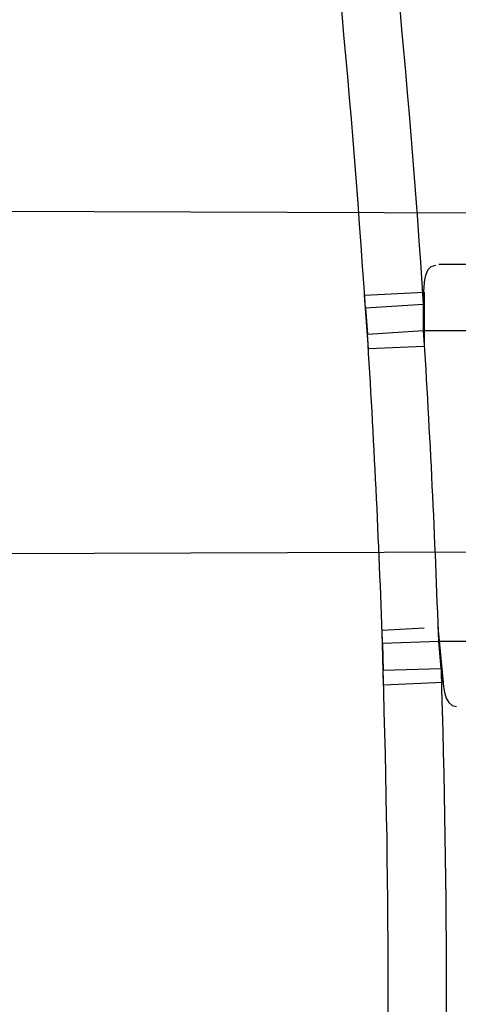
# Model space of a CAD drawing. Header units: millimetres. Extents: x 0 to 297, y 0 to 210.
# Tile 47 of 256: x 145.2072 to 145.222, y 91.0703 to 91.1035. Entities that reach past the tile are written whole.
import ezdxf

# ---------------------------------------------------------------- set-up
doc = ezdxf.new("R2010")
doc.units = ezdxf.units.MM
doc.header["$LTSCALE"] = 16.335
doc.layers.get('0').update_dxf_attribs({"linetype": 'CONTINUOUS'})
for name, color, linetype in [('01_GLOBAL', 7, 'CONTINUOUS'), ('INTFCLR_1', 7, 'CONTINUOUS'), ('INTFCLR_144815', 7, 'CONTINUOUS')]:
    doc.layers.add(name, color=color, linetype=linetype)

msp = doc.modelspace()

# ---------------------------------------------------------------- linework, layer by layer
at = {"color": 7, "linetype": 'Continuous'}
msp.add_circle((145.8748034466, 92.1344639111), 2.66, dxfattribs=at)
at = {"color": 9, "linetype": 'Continuous'}
msp.add_arc((145.8748034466, 92.1344639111), 2.6259090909, 182.9674534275, 267.0325465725, dxfattribs=at)
at = {"layer": '01_GLOBAL', "color": 7, "linetype": 'Continuous'}
msp.add_circle((145.8748034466, 92.1344639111), 2.695, dxfattribs=at)
at = {"layer": 'INTFCLR_1', "color": 6, "linetype": 'Continuous'}
for p, q in [((145.1708700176, 91.0971816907), (145.2231934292, 91.09699904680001)), ((145.2238547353, 91.0855396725), (145.1716667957, 91.0853575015))]:
    msp.add_line(p, q, dxfattribs=at)
at = {"layer": 'INTFCLR_1', "color": 9, "linetype": 'Continuous'}
for p, q in [((145.2448900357, 91.09517331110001), (145.221328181, 91.0952555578)), ((145.2208186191, 91.09301820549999), (145.2450232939, 91.09301820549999)), ((145.2454997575, 91.0825182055), (145.2213275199, 91.0825182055))]:
    msp.add_line(p, q, dxfattribs=at)
at = {"layer": 'INTFCLR_1', "color": 7, "linetype": 'Continuous'}
for p, q in [((145.2188188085, 91.0942110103), (145.2208325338, 91.09431644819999)), ((145.2189553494, 91.09239951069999), (145.2188188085, 91.0942110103)), ((145.2208325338, 91.09431644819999), (145.2208326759, 91.0924847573)), ((145.2208183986, 91.0939038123), (145.2188524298, 91.0937727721)), ((145.2188524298, 91.09377277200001), (145.2189183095, 91.0928962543)), ((145.2208186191, 91.09301820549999), (145.2208183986, 91.0939038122)), ((145.2189183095, 91.0928962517), (145.2208186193, 91.09301820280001)), ((145.2208326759, 91.0924847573), (145.2189553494, 91.09239951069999)), ((145.2194169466, 91.08290384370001), (145.2208343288, 91.082979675)), ((145.219456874, 91.08104536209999), (145.2194169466, 91.08290384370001)), ((145.2212947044, 91.0830042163), (145.2214780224, 91.0811386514)), ((145.2213275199, 91.0825182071), (145.2194274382, 91.0824526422)), ((145.2194274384, 91.0824526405), (145.2194469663, 91.081550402)), ((145.2214163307, 91.0816133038), (145.2213275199, 91.0825182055)), ((145.2194469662, 91.0815504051), (145.2214163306, 91.08161330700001)), ((145.2214780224, 91.0811386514), (145.219456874, 91.08104536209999))]:
    msp.add_line(p, q, dxfattribs=at)
at = {"layer": 'INTFCLR_1', "color": 6, "linetype": 'Continuous'}
for centre, radius, start, end in [((144.8596077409, 91.07026820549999), 0.4224162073, 270, 90.00000002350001), ((144.8596077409, 91.07026820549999), 0.4014439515, 270, 90.00000002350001), ((144.8599817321, 91.0702672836), 0.3615534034, 1.9417894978, 3.6077476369)]:
    msp.add_arc(centre, radius, start, end, dxfattribs=at)
at = {"layer": 'INTFCLR_1', "color": 9, "linetype": 'Continuous'}
for centre, radius, start, end in [((144.8615209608, 91.0702599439), 0.3600745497, 3.7649683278, 7.411857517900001), ((144.8614982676, 91.0702599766), 0.3581268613, 3.7644584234, 7.4108537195), ((144.8596077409, 91.07026820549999), 0.3650864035, 3.9231443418, 7.0825175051), ((144.8620686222, 91.07026552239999), 0.3575665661, 1.9532189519, 3.6287299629), ((144.8614903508, 91.07026820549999), 0.3581343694, 358.1947295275, 1.80527045), ((144.8596077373, 91.07026820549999), 0.3619872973, 358.2048144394, 1.7952067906)]:
    msp.add_arc(centre, radius, start, end, dxfattribs=at)
for points, knots in [([(145.235167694, 90.93964664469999), (145.2359987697, 90.94190808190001), (145.2376274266, 90.94647450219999), (145.2407305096, 90.9557351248), (145.2457654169, 90.9723575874), (145.2504341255, 90.9918676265), (145.2535169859, 91.00930456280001), (145.2548129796, 91.01820820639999), (145.2554818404, 91.0233579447), (145.2570256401, 91.03628652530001), (145.2586297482, 91.05837735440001), (145.2583725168, 91.0844406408), (145.2571603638, 91.1013307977), (145.2563978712, 91.1091297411), (145.2558364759, 91.114316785), (145.2541019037, 91.12831663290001), (145.2501634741, 91.1507342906), (145.2444881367, 91.1726209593), (145.2404287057, 91.1856112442), (145.2389019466, 91.1902577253), (145.2365792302, 91.1971022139), (145.2313391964, 91.2114116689), (145.2222901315, 91.2324134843), (145.211984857, 91.2522549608), (145.2048007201, 91.26446751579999), (145.2014430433, 91.2699038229), (145.1992124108, 91.27344744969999), (145.1931796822, 91.28276721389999), (145.1830706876, 91.2970707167), (145.1690288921, 91.3144833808), (145.1571354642, 91.32753546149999), (145.1488272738, 91.335878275), (145.1442335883, 91.34029544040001), (145.1378598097, 91.34625257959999), (145.1289384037, 91.35405272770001), (145.1192814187, 91.3616211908), (145.1131582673, 91.3659752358), (145.1101748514, 91.3679776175), (145.1077179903, 91.36955505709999), (145.1055301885, 91.37087160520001), (145.1036031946, 91.37188262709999), (145.1025200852, 91.37238560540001), (145.1016575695, 91.37269323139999), (145.1010609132, 91.3728325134), (145.1005598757, 91.3727568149), (145.1004622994, 91.3722852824), (145.1007027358, 91.3717640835), (145.1011202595, 91.3710418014), (145.1017948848, 91.3701326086), (145.1026939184, 91.3690240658), (145.1038249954, 91.36772389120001), (145.1051758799, 91.366231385), (145.106740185, 91.36454834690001), (145.1092045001, 91.36193938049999), (145.1127127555, 91.35827210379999), (145.1192604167, 91.3514013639), (145.126411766, 91.34369308), (145.1329263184, 91.3363257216), (145.1369531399, 91.33164093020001), (145.143428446, 91.32395035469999), (145.1533417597, 91.3114874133), (145.1663378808, 91.2933552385), (145.175744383, 91.2785527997), (145.1819029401, 91.2680164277), (145.1860815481, 91.2606058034), (145.1932904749, 91.24707920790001), (145.2029180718, 91.2266527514), (145.209559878, 91.2096225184), (145.212649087, 91.20079273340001)], [0, 0, 0, 0, 0.0103790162, 0.0208837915, 0.0420711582, 0.08518389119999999, 0.1071959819, 0.1183353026, 0.1239410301, 0.1295663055, 0.1744258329, 0.2192337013, 0.2417180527, 0.2473539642, 0.2529903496, 0.2641931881, 0.3081223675, 0.3509244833, 0.3614867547, 0.3667496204, 0.3719934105, 0.3926231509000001, 0.4323812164, 0.470412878, 0.488854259, 0.4934078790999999, 0.4979383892, 0.5068921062, 0.5412323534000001, 0.5733304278, 0.6031976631, 0.6172528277, 0.6240454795, 0.630650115, 0.6548352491, 0.6750685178, 0.6834752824, 0.6871962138, 0.6905460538, 0.6960524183, 0.6981915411, 0.6999110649, 0.7012078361, 0.7020914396, 0.7026255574, 0.7031007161, 0.7038824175, 0.7050749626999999, 0.7066970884, 0.7087489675, 0.7112252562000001, 0.7141187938, 0.7174211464, 0.7211233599, 0.729578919, 0.7392839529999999, 0.762009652, 0.7748693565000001, 0.7816473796, 0.7886214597, 0.8181786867, 0.8502212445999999, 0.8846823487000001, 0.8936821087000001, 0.9027944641, 0.9213301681, 0.9597016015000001, 1, 1, 1, 1]), ([(145.1053256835, 91.37126820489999), (145.1058354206, 91.3712681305), (145.1084302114, 91.3702416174), (145.1114097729, 91.368499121), (145.114679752, 91.3664418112), (145.1177098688, 91.36444481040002), (145.1239326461, 91.36010616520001), (145.1337472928, 91.3525686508), (145.1428234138, 91.3447978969), (145.1493077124, 91.338863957), (145.1539781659, 91.3344671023), (145.1624222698, 91.3261665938), (145.1745124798, 91.3131815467), (145.1887911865, 91.29585590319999), (145.1990766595, 91.2816176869), (145.2052148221, 91.27234000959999), (145.2074832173, 91.268814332), (145.2108964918, 91.26340759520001), (145.2181971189, 91.2512662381), (145.2286731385, 91.2315365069), (145.2378781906, 91.2106406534), (145.2432089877, 91.1964014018), (145.2455710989, 91.1895927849), (145.247123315, 91.1849719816), (145.2512489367, 91.17205836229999), (145.2570185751, 91.1502977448), (145.2610247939, 91.1279966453), (145.262788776, 91.1140712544), (145.2633595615, 91.10891295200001), (145.2641347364, 91.10115794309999), (145.2653671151, 91.0843629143), (145.2656287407, 91.0584419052), (145.2639975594, 91.0364740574), (145.2624282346, 91.0236195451), (145.2617481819, 91.01849828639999), (145.2604303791, 91.00964310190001), (145.2572949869, 90.99229775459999), (145.2525471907, 90.9728939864), (145.2474296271, 90.9563683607), (145.2442749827, 90.94715947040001), (145.2426192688, 90.9426185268), (145.2417743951, 90.94036969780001)], [0, 0, 0, 0, 0.0031306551, 0.0166311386, 0.0214593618, 0.0268204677, 0.03892666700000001, 0.0680356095, 0.1027865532, 0.1122690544, 0.1220182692, 0.1421808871, 0.1849821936, 0.2309157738, 0.2799873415, 0.2927705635, 0.2992370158, 0.3057352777, 0.3320402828, 0.3862318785, 0.4428084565, 0.4721382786, 0.4795908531, 0.487069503, 0.5020757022, 0.562848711, 0.6251729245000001, 0.641061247, 0.6490543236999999, 0.6570463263, 0.6889269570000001, 0.7524525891, 0.8160592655, 0.8240370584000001, 0.8319876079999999, 0.8477879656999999, 0.8790177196, 0.9402188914, 0.9703170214, 0.9852457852, 1, 1, 1, 1]), ([(145.212649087, 91.20079273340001), (145.2158606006, 91.1916133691), (145.2216925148, 91.17275051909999), (145.227244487, 91.14850505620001), (145.2299856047, 91.13231217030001), (145.2310878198, 91.1246731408), (145.2317778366, 91.1195330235), (145.2334659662, 91.1053734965), (145.2350886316, 91.0820240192), (145.2348602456, 91.05859168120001), (145.2340091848, 91.0442662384), (145.2336200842, 91.0390385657), (145.2329629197, 91.0312582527), (145.2311506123, 91.014691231), (145.226931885, 90.9897129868), (145.2217743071, 90.96897061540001), (145.21827327, 90.95706637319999), (145.2168531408, 90.95239822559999), (145.2142959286, 90.94439071), (145.2088936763, 90.92893413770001), (145.2002622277, 90.9078650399), (145.191382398, 90.889773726), (145.1856550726, 90.87921407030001), (145.1835773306, 90.87548959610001), (145.1804900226, 90.8700559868), (145.1738400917, 90.85885693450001), (145.1632874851, 90.84274118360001), (145.150351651, 90.825149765), (145.1410235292, 90.8136739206), (145.1356460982, 90.8073751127), (145.133618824, 90.8050242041), (145.1301975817, 90.8011139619), (145.1238773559, 90.79407797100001), (145.116999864, 90.78674904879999), (145.1107938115, 90.7802602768), (145.1070749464, 90.7763568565), (145.1041227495, 90.77316960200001), (145.102218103, 90.77096320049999), (145.1011689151, 90.7695684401), (145.1007337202, 90.76882832), (145.1004699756, 90.7682973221), (145.1005812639, 90.76760633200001), (145.1020539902, 90.7679067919), (145.1036740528, 90.7686832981), (145.1066075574, 90.7702692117), (145.1094057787, 90.7720516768), (145.1117034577, 90.7735828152), (145.1131778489, 90.7745966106), (145.1156556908, 90.7763307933), (145.1196186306, 90.7792322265), (145.1251563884, 90.7835370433), (145.1334349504, 90.7903494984), (145.1408444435, 90.7969946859), (145.1473278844, 90.8032123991), (145.1519747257, 90.8077983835), (145.1603493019, 90.8164330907), (145.1722854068, 90.829897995), (145.1863008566, 90.84780070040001), (145.1963364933, 90.86246668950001), (145.2023017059, 90.87200498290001), (145.2045040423, 90.8756288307), (145.2078179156, 90.8811890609), (145.2148947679, 90.89367373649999), (145.2249952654, 90.9139386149), (145.2319439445, 90.9308745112), (145.2351676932, 90.9396466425)], [0, 0, 0, 0, 0.0419354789, 0.08505031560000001, 0.1071497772, 0.1127379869, 0.1183317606, 0.1295131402, 0.1742263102, 0.2191466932, 0.230445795, 0.2361065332, 0.241751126, 0.2641147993, 0.3079545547, 0.3508736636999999, 0.3561840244, 0.3614616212, 0.3719139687, 0.3924297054, 0.4320526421, 0.4700131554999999, 0.4792642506, 0.483852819, 0.4884035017, 0.5062126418, 0.5400088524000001, 0.5714206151, 0.6003317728, 0.6037560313, 0.6071340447, 0.6137178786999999, 0.6261602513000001, 0.6479155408, 0.6570536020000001, 0.6648783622, 0.6711643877, 0.6757843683, 0.6774462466, 0.6786751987, 0.6794900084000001, 0.6799813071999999, 0.6813020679, 0.6842478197, 0.6888651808, 0.6950795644, 0.6987591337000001, 0.70073729, 0.7027989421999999, 0.7117993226, 0.7219139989, 0.7330405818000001, 0.7580265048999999, 0.7648041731, 0.7717766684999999, 0.7861782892, 0.816667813, 0.8493175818, 0.8841610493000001, 0.8932352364, 0.8978283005, 0.9024468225, 0.9211469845, 0.9596997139, 1, 1, 1, 1]), ([(145.1053256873, 90.7692681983), (145.1051880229, 90.769268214), (145.1048509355, 90.76933467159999), (145.1048682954, 90.769940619), (145.1052289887, 90.77056403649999), (145.1058526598, 90.7714906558), (145.1068032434, 90.77264391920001), (145.1086356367, 90.7747211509), (145.110803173, 90.77699248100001), (145.113215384, 90.7794781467), (145.1159839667, 90.7823058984), (145.1217014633, 90.7881297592), (145.1287122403, 90.7954132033), (145.1351564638, 90.80240928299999), (145.1386445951, 90.8062976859), (145.1407113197, 90.80863540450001), (145.1461908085, 90.8148961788), (145.1556953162, 90.8263034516), (145.1688811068, 90.84380018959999), (145.1796415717, 90.85983729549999), (145.1864241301, 90.8709859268), (145.1895721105, 90.87639380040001), (145.1916900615, 90.880099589), (145.1975256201, 90.89060172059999), (145.2065751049, 90.908597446), (145.2153782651, 90.92957264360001), (145.2208882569, 90.944962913), (145.2234958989, 90.95293463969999), (145.2249438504, 90.95758139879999), (145.2285119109, 90.9694259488), (145.2337695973, 90.990067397), (145.2380725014, 91.0149380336), (145.2399207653, 91.03143377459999), (145.2405908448, 91.039179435), (145.2409875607, 91.0443834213), (145.241855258, 91.0586434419), (145.2420882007, 91.0819727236), (145.2404334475, 91.1052173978), (145.2387124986, 91.1193107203), (145.238008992, 91.12442738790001), (145.2368850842, 91.1320325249), (145.2340893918, 91.1481566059), (145.2284266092, 91.1722973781), (145.222482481, 91.1910649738), (145.2192099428, 91.2001967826)], [0, 0, 0, 0, 0.0008731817, 0.001718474, 0.0032338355, 0.0055641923, 0.008732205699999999, 0.0127298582, 0.0231213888, 0.0286463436, 0.0346993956, 0.04822263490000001, 0.0804125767, 0.0988155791, 0.1085508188, 0.1135449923, 0.1186070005, 0.1613231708, 0.2076862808, 0.2575123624, 0.2837454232, 0.2904461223, 0.2972015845, 0.3108183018, 0.3666504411, 0.4248609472, 0.4549769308, 0.4703146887, 0.4780576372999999, 0.4858477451, 0.5487776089, 0.6130123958, 0.6457680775, 0.6540347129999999, 0.6623246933, 0.6788711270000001, 0.74464742, 0.8101273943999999, 0.8265053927, 0.8346996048, 0.8428861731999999, 0.8752668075, 0.9384714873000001, 1, 1, 1, 1])]:
    msp.add_open_spline(points, degree=3, knots=knots, dxfattribs=at)
at = {"layer": 'INTFCLR_1', "color": 6, "linetype": 'Continuous'}
for points, knots in [([(145.1350652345, 91.37126820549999), (145.1342109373, 91.37126820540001), (145.1357546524, 91.3683275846), (145.1370803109, 91.3667054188), (145.1392467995, 91.36385886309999), (145.1419201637, 91.3606392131), (145.145337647, 91.3565301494), (145.149332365, 91.3517583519), (145.1536170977, 91.34656836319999), (145.1578478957, 91.34135293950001), (145.1617862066, 91.3363852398), (145.1654017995, 91.331722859), (145.1686896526, 91.3273862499), (145.1716611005, 91.3233823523), (145.1743369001, 91.31970203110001), (145.176743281, 91.3163294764), (145.1789048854, 91.31324522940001), (145.1808385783, 91.31044103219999), (145.1825660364, 91.30789847), (145.1841084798, 91.3055965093), (145.185490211, 91.3035084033), (145.1867189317, 91.3016307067), (145.1878098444, 91.2999462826), (145.1887779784, 91.29843766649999), (145.1896459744, 91.2970737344), (145.1906214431, 91.2955292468), (145.191753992, 91.2937193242), (145.1928766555, 91.2919021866), (145.1938510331, 91.29030917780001), (145.1946912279, 91.28892487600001), (145.1956155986, 91.28738878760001), (145.1966371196, 91.28567497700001), (145.1977643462, 91.2837631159), (145.1990081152, 91.2816272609), (145.2003754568, 91.2792470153), (145.201880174, 91.2765873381), (145.2035347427, 91.2736120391), (145.2053542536, 91.2702751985), (145.2073580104, 91.2665186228), (145.2095596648, 91.2622861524), (145.2119715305, 91.25751282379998), (145.214608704, 91.2521191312), (145.2174929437, 91.2459939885), (145.220642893, 91.2390035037), (145.2240752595, 91.2309767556), (145.227802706, 91.2217082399), (145.2318351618, 91.21090431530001), (145.2361179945, 91.19831684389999), (145.2403681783, 91.18429274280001), (145.2442872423, 91.16942297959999), (145.2476657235, 91.15438159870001), (145.2504753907, 91.1392991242), (145.2527156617, 91.12423526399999), (145.2543982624, 91.1091876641), (145.2555287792, 91.0941918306), (145.256117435, 91.079233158), (145.2561708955, 91.0643352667), (145.2556951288, 91.0494844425), (145.2546936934, 91.0346826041), (145.2531693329, 91.01994161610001), (145.2511191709, 91.00523180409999), (145.2485428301, 90.9905728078), (145.2454275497, 90.9759328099), (145.2417708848, 90.9613303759), (145.2376203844, 90.94696810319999), (145.2332204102, 90.9335438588), (145.2288852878, 90.92162630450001), (145.2248596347, 90.9114479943), (145.2211587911, 90.90270194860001), (145.2177663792, 90.89512937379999), (145.2146668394, 90.8885329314), (145.2118379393, 90.8827508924), (145.2092594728, 90.87766290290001), (145.2069119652, 90.8731710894), (145.2047820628, 90.869201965), (145.2028538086, 90.86569136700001), (145.2011073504, 90.8625761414), (145.1995253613, 90.8598041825), (145.1980916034, 90.85733143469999), (145.1967959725, 90.8551286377), (145.1956290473, 90.85316932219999), (145.1945782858, 90.85142412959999), (145.1936278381, 90.84986076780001), (145.1927650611, 90.8484539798), (145.1919665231, 90.8471621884), (145.1911689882, 90.845881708), (145.1903111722, 90.84451464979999), (145.1893416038, 90.842982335), (145.1882509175, 90.8412749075), (145.1870226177, 90.8393719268), (145.1856376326, 90.83725116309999), (145.1840803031, 90.8348962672), (145.1823329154, 90.83229124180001), (145.1803729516, 90.82941478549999), (145.1781781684, 90.82624664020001), (145.1757236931, 90.82276863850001), (145.1729902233, 90.8189712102), (145.1699514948, 90.8148382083), (145.1665806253, 90.81035527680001), (145.1628687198, 90.8055344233), (145.1588145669, 90.8003903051), (145.1544498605, 90.7949847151), (145.149996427, 90.78957611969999), (145.1458273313, 90.78459071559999), (145.1422457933, 90.7802896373), (145.1394492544, 90.7769290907), (145.1371773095, 90.773959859), (145.1358081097, 90.7722873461), (145.134193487, 90.7692682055), (145.1350652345, 90.7692682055)], [0, 0, 0, 0, 0.0038604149, 0.007501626, 0.0124785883, 0.0188917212, 0.0268498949, 0.0364677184, 0.0470694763, 0.05724446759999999, 0.0668187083, 0.0757144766, 0.08390537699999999, 0.0914099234, 0.09824517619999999, 0.1044667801, 0.1101313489, 0.1152642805, 0.1198589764, 0.1240215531, 0.1277856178, 0.1311734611, 0.1341617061, 0.1368541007, 0.1392736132, 0.1414672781, 0.1451087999, 0.148921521, 0.1511192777, 0.1535471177, 0.1562389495, 0.1592204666, 0.1625628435, 0.1662680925, 0.1703891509, 0.1749670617, 0.1800766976, 0.185772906, 0.1921414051, 0.1993155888, 0.2073311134, 0.2163077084, 0.2264451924, 0.2379233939, 0.2509534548, 0.2658909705, 0.2830621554, 0.3030578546, 0.3259639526, 0.3492662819, 0.3725305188, 0.395610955, 0.4185782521, 0.4413347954, 0.4640172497, 0.4865192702, 0.5089682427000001, 0.5313242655, 0.5536477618, 0.5759939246, 0.5982772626, 0.6207472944, 0.6432362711, 0.6658996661, 0.6887559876, 0.7107777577, 0.7297237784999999, 0.7460531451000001, 0.7602331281, 0.7726347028, 0.7835467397, 0.7931663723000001, 0.8017211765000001, 0.8093215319, 0.8160683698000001, 0.8220757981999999, 0.8274205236, 0.83220661, 0.8364980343, 0.8403367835, 0.8437547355, 0.8468031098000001, 0.8495420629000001, 0.8520223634, 0.8542604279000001, 0.8564046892, 0.8588391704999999, 0.8615533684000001, 0.8645986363, 0.8679945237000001, 0.8717882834, 0.8760445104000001, 0.8807522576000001, 0.8859628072, 0.8917731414, 0.8981681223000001, 0.9051985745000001, 0.9129160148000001, 0.9213486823, 0.930543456, 0.9404096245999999, 0.9509435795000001, 0.9619432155, 0.9720502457, 0.9803711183, 0.9870628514, 0.9922716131, 0.9960607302, 1, 1, 1, 1]), ([(145.1350652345, 90.7692682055), (145.1360387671, 90.7692682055), (145.1377271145, 90.77040596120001), (145.1403228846, 90.77196865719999), (145.1432989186, 90.7741311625), (145.1469787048, 90.7769487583), (145.1513602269, 90.78054609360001), (145.156189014, 90.78473927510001), (145.1610884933, 90.78922212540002), (145.16571304, 90.7936532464), (145.1699506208, 90.7978753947), (145.1738079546, 90.80185999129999), (145.1773032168, 90.80558700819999), (145.1804624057, 90.8090520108), (145.1833068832, 90.8122538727), (145.1858602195, 90.8151948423), (145.1881553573, 90.8178946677), (145.1902110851, 90.8203591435), (145.1920499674, 90.8226010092), (145.1936917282, 90.8246337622), (145.195161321, 90.8264787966), (145.1964960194, 90.82817546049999), (145.197810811, 90.82986574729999), (145.1992115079, 90.83168840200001), (145.2006985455, 90.83364987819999), (145.2021699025, 90.8356183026), (145.203615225, 90.83757754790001), (145.2051191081, 90.8396441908), (145.2067839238, 90.8419664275), (145.2086446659, 90.8446056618), (145.2107239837, 90.8476123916), (145.2130437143, 90.8510414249), (145.2156231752, 90.85494957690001), (145.2184823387, 90.85940686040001), (145.2216518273, 90.8645112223), (145.2251614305, 90.87037537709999), (145.229038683, 90.8771369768), (145.2333125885, 90.884978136), (145.2380078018, 90.89411228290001), (145.2431555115, 90.9048590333), (145.2486552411, 90.91737134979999), (145.2541538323, 90.9312561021), (145.2592951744, 90.9458952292), (145.2638614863, 90.9607341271), (145.2678132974, 90.9756278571), (145.2711637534, 90.9905604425), (145.2739112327, 91.005452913), (145.2760779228, 91.0203457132), (145.2776685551, 91.03517539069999), (145.2786982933, 91.0499655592), (145.2791763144, 91.06470155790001), (145.2791102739, 91.0793859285), (145.2785051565, 91.09402740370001), (145.2773642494, 91.1086166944), (145.2756872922, 91.1231600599), (145.2734729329, 91.13765537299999), (145.2707211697, 91.1520804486), (145.2674209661, 91.16646759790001), (145.2635667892, 91.1807987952), (145.259139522, 91.19509062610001), (145.254151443, 91.2092704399), (145.2488018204, 91.2228033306), (145.2434345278, 91.23506080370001), (145.238408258, 91.245610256), (145.2338248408, 91.2545835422), (145.2296571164, 91.2622860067), (145.2258775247, 91.26893157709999), (145.2224553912, 91.2746994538), (145.2193628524, 91.2797261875), (145.216567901, 91.28412676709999), (145.2140471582, 91.2879848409), (145.2117761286, 91.29137679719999), (145.209737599, 91.2943566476), (145.2079066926, 91.2969818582), (145.20627007, 91.2992895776), (145.2048016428, 91.30132990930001), (145.203482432, 91.3031390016), (145.202221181, 91.30484800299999), (145.2009100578, 91.3066043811), (145.1994654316, 91.308515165), (145.1979774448, 91.3104559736), (145.1964846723, 91.3123763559), (145.1949729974, 91.31429626), (145.1933137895, 91.31637424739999), (145.1914604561, 91.3186591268), (145.1893845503, 91.3211745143), (145.1870661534, 91.32393108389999), (145.1844777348, 91.3269433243), (145.1815962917, 91.3302189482), (145.1783918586, 91.3337676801), (145.174841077, 91.3375879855), (145.1709238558, 91.34167041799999), (145.1666153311, 91.3459993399), (145.1619164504, 91.3505367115), (145.1569054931, 91.35515789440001), (145.1519289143, 91.3595100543), (145.1473729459, 91.36327579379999), (145.1435388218, 91.36622737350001), (145.1404516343, 91.3684830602), (145.1377826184, 91.3700958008), (145.1360568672, 91.37126820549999), (145.1350652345, 91.37126820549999)], [0, 0, 0, 0, 0.0042187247, 0.0081401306, 0.0133978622, 0.0200459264, 0.0282638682, 0.0379443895, 0.0477615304, 0.05703690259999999, 0.0656973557, 0.0736821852, 0.0810680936, 0.0878383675, 0.0940009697, 0.0996271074, 0.1047154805, 0.1093563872, 0.1135342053, 0.1172803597, 0.1206792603, 0.1237557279, 0.1266349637, 0.1299589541, 0.1337168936, 0.1373013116, 0.1406085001, 0.1442672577, 0.148377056, 0.1529904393, 0.1582606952, 0.164218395, 0.1709303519, 0.1785521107, 0.1871652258, 0.1969659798, 0.2081658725, 0.2209392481, 0.2356613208, 0.2526660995, 0.2725685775, 0.2948769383, 0.3173640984, 0.3397873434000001, 0.3621386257, 0.3841211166, 0.4060891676, 0.4277469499, 0.4493218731, 0.470705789, 0.4919793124, 0.5131981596, 0.5343255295, 0.5554668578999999, 0.5765984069, 0.5977513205, 0.6189954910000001, 0.6402209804, 0.6617015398, 0.6832900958, 0.7050415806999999, 0.7268239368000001, 0.7463339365, 0.7630160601, 0.7774553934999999, 0.7899931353, 0.8009638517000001, 0.8105830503, 0.8190545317, 0.8265380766, 0.8331730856, 0.8390248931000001, 0.8442268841, 0.8488182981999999, 0.8528943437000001, 0.8564866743, 0.8597116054, 0.8625968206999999, 0.8656908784, 0.8692094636, 0.8729771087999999, 0.8762884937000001, 0.879749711, 0.8835661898, 0.8878115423, 0.8924986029, 0.8976989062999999, 0.9034198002, 0.9097088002, 0.9166034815, 0.9241390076, 0.9323094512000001, 0.9411199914, 0.9506041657, 0.9606137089, 0.9706541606, 0.9792553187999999, 0.9862062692, 0.9916647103, 0.9957028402, 1, 1, 1, 1])]:
    msp.add_open_spline(points, degree=3, knots=knots, dxfattribs=at)
for points in [[(145.2208183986, 91.0939038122), (145.2208494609, 91.09436325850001), (145.2207652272, 91.09522549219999), (145.2212257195, 91.09522388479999)], [(145.2214163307, 91.0816133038), (145.2214928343, 91.0811573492), (145.2214680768, 91.0803234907), (145.2219304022, 91.0803251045)]]:
    msp.add_open_spline(points, degree=3, dxfattribs=at)
at = {"layer": 'INTFCLR_144815', "color": 6, "linetype": 'Continuous'}
for radius in [0.4466793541, 0.4256665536]:
    msp.add_circle((144.8596077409, 91.07026820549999), radius, dxfattribs=at)
for radius, start, end in [(0.6157754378, 313.9937911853, 154.5150993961), (0.5947754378, 312.9543589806, 154.5144414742), (0.5751005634, 282.2440355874, 71.2863570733), (0.4537777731, 308.490992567, 51.50900743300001), (0.4747905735, 316.9838592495, 43.0161407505), (0.4480128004, 313.9992414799, 46.00075850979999)]:
    msp.add_arc((144.8596077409, 91.07026820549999), radius, start, end, dxfattribs=at)
at = {"layer": 'INTFCLR_144815', "color": 9, "linetype": 'Continuous'}
for centre, radius, start, end in [((144.8596077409, 91.07026820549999), 0.5712784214, 292.4997540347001, 54.0964566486), ((144.8596102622, 91.0702693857), 0.5153523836, 292.4997540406, 54.09645665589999), ((144.8596257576, 91.0702725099), 0.5066391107, 311.2505121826, 48.7494878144), ((144.859607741, 91.07026820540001), 0.4617768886, 314.0862202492, 45.9137797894), ((144.8596077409, 91.07026820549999), 0.450734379, 313.8592910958, 46.1407088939), ((144.8596077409, 91.07026820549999), 0.4477854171, 314.0319604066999, 45.9680396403)]:
    msp.add_arc(centre, radius, start, end, dxfattribs=at)
at = {"layer": 'INTFCLR_144815', "color": 6, "linetype": 'Continuous'}
for points, knots in [([(145.2825648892, 91.07026820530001), (145.2825648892, 91.0724680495), (145.282532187, 91.07686829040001), (145.2823850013, 91.08346837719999), (145.2821395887, 91.0900684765), (145.2817957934, 91.0966686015), (145.2813534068, 91.10326862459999), (145.2808121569, 91.1098685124), (145.280171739, 91.116467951), (145.2794317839, 91.12306678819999), (145.2785919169, 91.12966449), (145.2776516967, 91.1362607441), (145.2766107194, 91.1428547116), (145.2754685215, 91.1494457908), (145.2742247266, 91.1560327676), (145.2728788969, 91.162614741), (145.2714307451, 91.1691900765), (145.2698799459, 91.1757574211), (145.2682264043, 91.1823145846), (145.2664700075, 91.1888596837), (145.2646109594, 91.1953899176), (145.2626494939, 91.2019027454), (145.260586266, 91.2083946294), (145.2584220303, 91.21486222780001), (145.2561580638, 91.22130118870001), (145.2537958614, 91.2277072), (145.2513375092, 91.2340750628), (145.2487855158, 91.24039929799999), (145.2461430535, 91.2466736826), (145.243413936, 91.25289146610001), (145.2406027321, 91.2590452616), (145.2377148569, 91.2651270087), (145.2347566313, 91.2711280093), (145.2317353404, 91.277038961), (145.2286592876, 91.2828499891), (145.2255378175, 91.28855072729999), (145.2223813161, 91.2941304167), (145.2192011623, 91.29957806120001), (145.2160096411, 91.30488260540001), (145.2128197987, 91.31003316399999), (145.2096452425, 91.3150192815), (145.2064998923, 91.319831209), (145.2033976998, 91.32446017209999), (145.2003523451, 91.3288986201), (145.1973769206, 91.33314045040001), (145.1944836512, 91.33718115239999), (145.1916836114, 91.34101794), (145.1889866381, 91.34464961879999), (145.1864013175, 91.3480763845), (145.1839350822, 91.3512995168), (145.1815937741, 91.35432180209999), (145.1793814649, 91.357147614), (145.1773002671, 91.35978303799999), (145.1753509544, 91.3622350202), (145.1735333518, 91.364510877), (145.1718468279, 91.36661771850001), (145.1702903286, 91.3685624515), (145.168862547, 91.3703516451), (145.1675620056, 91.371991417), (145.1663872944, 91.37348740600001), (145.1653367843, 91.374844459), (145.1644092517, 91.3760681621), (145.1636017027, 91.3771604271), (145.1629160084, 91.3781335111), (145.1623391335, 91.3789669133), (145.1618093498, 91.3798980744), (145.161227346, 91.38056444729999), (145.1612445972, 91.38176247), (145.1615550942, 91.38176808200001)], [0, 0, 0, 0, 0.0193188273, 0.0386418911, 0.05797372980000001, 0.0773181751, 0.0966800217, 0.1160624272, 0.1354702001, 0.1549057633, 0.1743738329, 0.1938759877, 0.2134167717, 0.2329964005, 0.2526187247, 0.2722829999, 0.2919923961, 0.3117443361, 0.3315407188, 0.3513772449, 0.37125414, 0.391164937, 0.4111075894, 0.4310729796, 0.4510561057, 0.4710451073, 0.4910305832, 0.5109984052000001, 0.5309330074, 0.5508166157, 0.5706284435, 0.590344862, 0.6099392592, 0.6293819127, 0.6486401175, 0.6676780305, 0.6864570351, 0.7049360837, 0.7230721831, 0.7408210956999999, 0.7581383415, 0.7749801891, 0.7913047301, 0.8070730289, 0.822250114, 0.8368060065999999, 0.8507161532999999, 0.8639624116, 0.8765312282, 0.8884132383, 0.8996029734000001, 0.9101049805, 0.9199296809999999, 0.9290934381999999, 0.9376135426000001, 0.9455077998, 0.9527934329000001, 0.9594885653, 0.9656100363, 0.9711731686, 0.9761922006, 0.9806816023, 0.9846553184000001, 0.9881278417, 0.9911127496, 0.9936230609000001, 0.9972727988, 1, 1, 1, 1]), ([(145.1715348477, 90.75876832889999), (145.1712150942, 90.75877420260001), (145.1712119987, 90.7600066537), (145.1717859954, 90.7606973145), (145.1723169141, 90.76165810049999), (145.1728921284, 90.7625179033), (145.1735763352, 90.7635211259), (145.1743814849, 90.7646468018), (145.17530592, 90.76590735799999), (145.1763525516, 90.7673048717), (145.1775225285, 90.7688449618), (145.1788179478, 90.77053327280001), (145.1802417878, 90.7723776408), (145.1817966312, 90.7743857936), (145.1834827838, 90.77656326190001), (145.1852973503, 90.77891214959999), (145.1872357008, 90.7814329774), (145.189295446, 90.7841297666), (145.1914790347, 90.78701356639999), (145.1937896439, 90.79009740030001), (145.1962240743, 90.79338687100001), (145.1987743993, 90.7968818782), (145.2014309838, 90.8005803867), (145.2041860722, 90.8044833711), (145.2070298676, 90.8085892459), (145.2099514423, 90.81289490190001), (145.2129388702, 90.817395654), (145.215979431, 90.8220852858), (145.2190598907, 90.8269562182), (145.2221667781, 90.8319996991), (145.2252866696, 90.83720604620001), (145.2284064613, 90.84256492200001), (145.2315136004, 90.8480656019), (145.2345962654, 90.8536972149), (145.2376434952, 90.8594489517), (145.2406452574, 90.8653102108), (145.2435925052, 90.8712707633), (145.2464771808, 90.87732085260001), (145.2492921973, 90.8834512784), (145.2520314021, 90.8896534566), (145.2546894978, 90.8959194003), (145.2572619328, 90.9022416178), (145.2597453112, 90.9086143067), (145.2621317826, 90.9150187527), (145.2644188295, 90.921447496), (145.2666074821, 90.927902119), (145.2687002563, 90.9343905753), (145.2706975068, 90.94091510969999), (145.2725965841, 90.9474676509), (145.2743963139, 90.9540444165), (145.2760946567, 90.9606370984), (145.2776905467, 90.96723941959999), (145.2791843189, 90.97385019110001), (145.2805765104, 90.98046922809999), (145.2818676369, 90.98709652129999), (145.2830580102, 90.9937313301), (145.2841477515, 91.0003718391), (145.2851369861, 91.0070158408), (145.2860260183, 91.01366199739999), (145.2868152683, 91.0203099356), (145.2875051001, 91.02695916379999), (145.2880958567, 91.0336093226), (145.2885878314, 91.04025993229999), (145.2889813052, 91.0469109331), (145.289276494, 91.0535620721), (145.2894735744, 91.06021341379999), (145.2895726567, 91.0668647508), (145.2895738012, 91.0735161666), (145.2894770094, 91.0801674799), (145.2892822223, 91.0868188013), (145.2889893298, 91.09346994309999), (145.2885981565, 91.1001209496), (145.2881084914, 91.1067715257), (145.2875200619, 91.1134215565), (145.2868325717, 91.1200706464), (145.2860456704, 91.126718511), (145.2851589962, 91.13336461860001), (145.2841721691, 91.14000833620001), (145.2830848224, 91.14664879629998), (145.2818965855, 91.15328508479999), (145.2806070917, 91.15991620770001), (145.2792161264, 91.166540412), (145.2777236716, 91.17315528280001), (145.27612979, 91.1797584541), (145.2744344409, 91.18634824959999), (145.2726374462, 91.1929236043), (145.2707388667, 91.19948263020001), (145.2687392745, 91.2060219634), (145.2666397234, 91.21253728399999), (145.2644415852, 91.2190240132), (145.2621464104, 91.2254777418), (145.2597562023, 91.23189351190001), (145.2572735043, 91.2382657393), (145.2547014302, 91.2445882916), (145.2520437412, 91.25085444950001), (145.2493049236, 91.25705687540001), (145.2464902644, 91.26318759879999), (145.2436059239, 91.26923801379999), (145.240658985, 91.2751989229), (145.2376574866, 91.2810606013), (145.2346104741, 91.28681281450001), (145.231527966, 91.2924449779), (145.2284209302, 91.2979462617), (145.2253011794, 91.30330580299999), (145.2221812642, 91.3085128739), (145.2190742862, 91.31355713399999), (145.2159936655, 91.3184289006), (145.2129528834, 91.323119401), (145.209965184, 91.3276210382), (145.207043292, 91.331927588), (145.2041991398, 91.3360343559), (145.2014436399, 91.33993825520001), (145.1987864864, 91.3436378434), (145.1962360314, 91.34713327), (145.1937992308, 91.35042615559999), (145.1914816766, 91.3535193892), (145.1892876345, 91.3564169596), (145.1872201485, 91.3591237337), (145.1852811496, 91.36164526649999), (145.1834716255, 91.3639875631), (145.1817917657, 91.36615689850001), (145.1802410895, 91.36815967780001), (145.1788186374, 91.3700022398), (145.1775230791, 91.3716907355), (145.1763528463, 91.3732311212), (145.1753062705, 91.37462867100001), (145.1743814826, 91.3758893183), (145.1735770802, 91.3770151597), (145.1728902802, 91.378018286), (145.1723225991, 91.3788786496), (145.1718630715, 91.3796692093), (145.171402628, 91.38041122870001), (145.1710534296, 91.38175923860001), (145.1715348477, 91.38176808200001)], [0, 0, 0, 0, 0.0014103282, 0.0032894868, 0.0045784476, 0.006109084, 0.0078878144, 0.009921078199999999, 0.0122159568, 0.0147800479, 0.0176210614, 0.0207450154, 0.0241645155, 0.0278962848, 0.0319450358, 0.0363094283, 0.0409856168, 0.0459681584, 0.0512740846, 0.0569372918, 0.0629614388, 0.06932079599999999, 0.0760170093, 0.0830428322, 0.09038864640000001, 0.09804223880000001, 0.1059886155, 0.1142106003, 0.1226891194, 0.1314036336, 0.1403327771, 0.1494548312, 0.1587482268, 0.1681920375, 0.1777662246, 0.1874518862, 0.1972313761, 0.2070885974, 0.2170088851, 0.2269790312, 0.2369874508, 0.247023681, 0.2570780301, 0.2671479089, 0.2771627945, 0.2871678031, 0.297203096, 0.3072268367, 0.3172573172, 0.3272873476, 0.3372951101, 0.3472786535, 0.3572404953, 0.3671820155, 0.3771057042, 0.38701475, 0.3969071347, 0.4067804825, 0.4166362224, 0.4264761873, 0.4363022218, 0.4461151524, 0.4559173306, 0.4657100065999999, 0.4754958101, 0.4852761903, 0.4950537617, 0.5048299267, 0.514607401, 0.5243876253, 0.5341732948, 0.5439658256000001, 0.5537677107, 0.5635801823, 0.5734055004, 0.5832449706, 0.5931003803, 0.6029729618, 0.6128636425, 0.6227732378, 0.6327028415, 0.6426530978, 0.6526214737, 0.6626060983, 0.6726078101, 0.6826271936, 0.6926651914, 0.7027189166, 0.7127821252, 0.7228511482, 0.7329216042, 0.7429877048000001, 0.7530428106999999, 0.7630790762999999, 0.7730874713, 0.7830577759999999, 0.7929782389, 0.8028356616, 0.8126154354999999, 0.8223014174, 0.8318761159, 0.8413205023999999, 0.8506146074, 0.8597374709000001, 0.8686675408, 0.8773831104, 0.8858627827, 0.8940860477, 0.9020337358, 0.9096886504, 0.9170358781, 0.9240630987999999, 0.9307608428, 0.9371226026, 0.9431446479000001, 0.9488258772, 0.9541674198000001, 0.9591725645, 0.9638462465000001, 0.9681947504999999, 0.9722253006, 0.9759458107, 0.979364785, 0.9824904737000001, 0.9853313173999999, 0.9878955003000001, 0.9901906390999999, 0.9922241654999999, 0.994002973, 0.9955336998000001, 0.9968227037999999, 0.9978766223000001, 1, 1, 1, 1]), ([(145.1421340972, 91.37126820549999), (145.141854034, 91.37126820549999), (145.1417650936, 91.37021038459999), (145.1424894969, 91.3693784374), (145.143367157, 91.3678777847), (145.1447612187, 91.3660934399), (145.1465613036, 91.3637858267), (145.148808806, 91.3610378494), (145.15150356, 91.3577710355), (145.1546511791, 91.35396994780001), (145.1582867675, 91.34954750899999), (145.1624048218, 91.344466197), (145.16699477, 91.33867882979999), (145.1720315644, 91.3321472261), (145.1774486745, 91.3248771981), (145.1831935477, 91.3168503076), (145.1891616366, 91.3081201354), (145.19527173, 91.2987116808), (145.2014126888, 91.2887078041), (145.2074988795, 91.2781671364), (145.2134387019, 91.26717904), (145.2191667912, 91.25580768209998), (145.2246200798, 91.24413429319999), (145.2297609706, 91.2322080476), (145.2345518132, 91.2200961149), (145.2389754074, 91.20783206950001), (145.2430148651, 91.1954618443), (145.246661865, 91.1830173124), (145.2499164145, 91.1705126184), (145.2527714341, 91.157993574), (145.2552383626, 91.14543575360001), (145.2573125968, 91.13288842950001), (145.2590034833, 91.12032425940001), (145.2603109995, 91.1077828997), (145.2612405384, 91.09525508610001), (145.2617956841, 91.08275225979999), (145.2619187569, 91.0744266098), (145.2619187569, 91.0702682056)], [0, 0, 0, 0, 0.0025344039, 0.005901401, 0.0109295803, 0.0177704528, 0.0265540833, 0.0373505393, 0.04991676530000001, 0.0648695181, 0.0820131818, 0.1017234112, 0.1240566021, 0.1488553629, 0.1763609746, 0.2060970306, 0.2381748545, 0.2720515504, 0.3076064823, 0.3443876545, 0.3821831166, 0.4206251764, 0.4595934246, 0.4987613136, 0.5381325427, 0.5774437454, 0.6167240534, 0.6558745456, 0.6947773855, 0.7336358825, 0.7720551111, 0.8105726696, 0.8487051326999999, 0.8867612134, 0.9246626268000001, 0.9623689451, 1, 1, 1, 1]), ([(145.1816919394, 91.37126820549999), (145.1813689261, 91.37126820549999), (145.181354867, 91.37002508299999), (145.1818990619, 91.3693135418), (145.1824036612, 91.36833271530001), (145.1829511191, 91.36745360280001), (145.1836029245, 91.3664285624), (145.1843702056, 91.3652784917), (145.1852510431, 91.3639914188), (145.1862478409, 91.3625655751), (145.1873615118, 91.36099545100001), (145.1885933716, 91.3592761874), (145.1899443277, 91.35740242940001), (145.1914151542, 91.3553685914), (145.1930061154, 91.3531691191), (145.1947171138, 91.3507983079), (145.1965473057, 91.3482507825), (145.1984952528, 91.34552127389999), (145.2005585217, 91.3426051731), (145.2027337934, 91.33949840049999), (145.2050166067, 91.3361978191), (145.207401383, 91.33270127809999), (145.2098813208, 91.32900788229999), (145.2124484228, 91.3251181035), (145.2150935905, 91.3210338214), (145.2178067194, 91.3167583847), (145.2205768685, 91.3122965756), (145.2233924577, 91.30765452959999), (145.2262415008, 91.3028395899), (145.2291118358, 91.297860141), (145.2319913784, 91.29272536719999), (145.2348683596, 91.2874449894), (145.2377314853, 91.2820290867), (145.2405700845, 91.276487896), (145.2433742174, 91.27083163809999), (145.2461347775, 91.26507030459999), (145.2488435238, 91.25921354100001), (145.2514930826, 91.25327056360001), (145.2540769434, 91.2472500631), (145.2565894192, 91.2411601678), (145.2590255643, 91.23500850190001), (145.2613812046, 91.2288019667), (145.2636527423, 91.2225470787), (145.2658372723, 91.2162495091), (145.2679322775, 91.20991477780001), (145.2699358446, 91.203547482), (145.2718463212, 91.1971521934), (145.2736625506, 91.19073257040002), (145.275383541, 91.18429233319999), (145.2770086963, 91.1778343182), (145.2785375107, 91.171361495), (145.2799697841, 91.1648759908), (145.281305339, 91.1583801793), (145.282544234, 91.1518756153), (145.2836865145, 91.14536413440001), (145.2847323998, 91.1388467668), (145.285682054, 91.13232495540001), (145.2865357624, 91.12579938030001), (145.2872937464, 91.1192711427), (145.2879563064, 91.1127405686), (145.2885236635, 91.10620849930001), (145.2889960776, 91.09967506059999), (145.2893737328, 91.0931409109), (145.2896568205, 91.0866060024), (145.2898454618, 91.0800708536), (145.2899397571, 91.0735353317), (145.2899397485, 91.06699989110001), (145.2898454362, 91.0604643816), (145.2896567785, 91.0539292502), (145.2893736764, 91.04739438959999), (145.2889960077, 91.040860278), (145.2885235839, 91.034326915), (145.2879562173, 91.0277949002), (145.2872936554, 91.02126443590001), (145.2865356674, 91.0147362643), (145.2856819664, 91.00821082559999), (145.2847323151, 91.0016890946), (145.283686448, 90.99517188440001), (145.2825441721, 90.98866045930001), (145.2813053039, 90.98215605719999), (145.2799697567, 90.9756602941), (145.2785375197, 90.9691749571), (145.277008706, 90.9627021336), (145.2753835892, 90.95624426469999), (145.2736625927, 90.9498039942), (145.2718464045, 90.94338450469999), (145.2699359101, 90.9369891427), (145.2679323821, 90.9306219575), (145.2658373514, 90.9242871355), (145.2636528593, 90.9179896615), (145.2613812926, 90.91173468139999), (145.2590256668, 90.9055281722), (145.2565895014, 90.8993764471), (145.2540770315, 90.8932865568), (145.2514931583, 90.8872660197), (145.2488435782, 90.8813229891), (145.2461348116, 90.8754661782), (145.2433742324, 90.86970480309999), (145.2405700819, 90.8640485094), (145.2377314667, 90.8585072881), (145.2348683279, 90.85309136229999), (145.2319913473, 90.8478109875), (145.2291118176, 90.8426762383), (145.2262415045, 90.8376968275), (145.2233924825, 90.83288192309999), (145.220576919, 90.8282399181), (145.2178068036, 90.8237781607), (145.2150937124, 90.8195027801), (145.2124485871, 90.8154185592), (145.2098815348, 90.8115288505), (145.2074016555, 90.8078355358), (145.2050169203, 90.8043390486), (145.2027341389, 90.801038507), (145.2005588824, 90.79793175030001), (145.1984956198, 90.7950156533), (145.1965476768, 90.79228614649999), (145.1947174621, 90.7897385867), (145.1930064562, 90.7873677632), (145.1914154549, 90.7851682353), (145.1899446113, 90.7831343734), (145.1885936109, 90.781260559), (145.1873617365, 90.77954126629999), (145.1862480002, 90.77797109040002), (145.1852512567, 90.77654520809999), (145.1843701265, 90.7752581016), (145.1836036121, 90.77410794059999), (145.1829493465, 90.7730830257), (145.1824091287, 90.7722033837), (145.1819724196, 90.77139682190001), (145.1815362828, 90.7706332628), (145.1812048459, 90.7692682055), (145.1816919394, 90.7692682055)], [0, 0, 0, 0, 0.0014863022, 0.0034583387, 0.00480742, 0.0064070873, 0.008263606, 0.0103831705, 0.0127725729, 0.0154385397, 0.018388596, 0.0216299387, 0.0251705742, 0.0290176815, 0.0331791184, 0.0376612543, 0.0424708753, 0.0476126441, 0.053091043, 0.05890788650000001, 0.0650637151, 0.071556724, 0.0783824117, 0.08553378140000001, 0.09300120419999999, 0.1007725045, 0.1088330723, 0.1171662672, 0.125753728, 0.1345758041, 0.1436120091, 0.1528416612, 0.1622443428, 0.1717998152, 0.1814887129, 0.1912927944, 0.2011949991, 0.2111795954, 0.2212322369, 0.2313400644, 0.2414915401, 0.251676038, 0.2618853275, 0.272110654, 0.2823462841, 0.2925853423, 0.3028240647, 0.3130572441, 0.3232827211, 0.3334966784, 0.3436983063, 0.353884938, 0.364056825, 0.3742120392, 0.3843517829, 0.3944749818, 0.4045834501, 0.4146764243, 0.4247563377, 0.4348229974, 0.4448791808, 0.4549248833, 0.4649631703, 0.4749943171, 0.4850215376, 0.4950452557, 0.505068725, 0.5150924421, 0.5251196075, 0.5351507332, 0.5451888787, 0.5552345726, 0.5652905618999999, 0.5753571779, 0.5854368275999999, 0.5955298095, 0.6056379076, 0.615761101, 0.6259004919, 0.6360558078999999, 0.6462271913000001, 0.6564139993, 0.6666151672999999, 0.6768294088, 0.6870543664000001, 0.6972879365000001, 0.7075261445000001, 0.7177656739, 0.7280008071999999, 0.7382265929, 0.7484354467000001, 0.7586203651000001, 0.7687717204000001, 0.7788795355, 0.7889322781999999, 0.7989169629, 0.8088192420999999, 0.8186233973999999, 0.8283123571, 0.8378678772, 0.8472706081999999, 0.8565002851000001, 0.8655364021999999, 0.8743584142, 0.8829458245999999, 0.8912789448, 0.8993394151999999, 0.9071106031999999, 0.9145779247, 0.9217291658, 0.9285546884, 0.9350475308, 0.9412033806, 0.9470201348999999, 0.9524985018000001, 0.9576403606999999, 0.9624499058, 0.9669322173, 0.9710936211, 0.9749409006, 0.978481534, 0.9817230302, 0.984673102, 0.9873392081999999, 0.9897286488, 0.9918483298, 0.9937048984, 0.9953046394, 0.9966537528, 0.9977587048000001, 1, 1, 1, 1]), ([(145.290839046, 91.07026820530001), (145.290839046, 91.0726157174), (145.2908026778, 91.0773112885), (145.2906389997, 91.0843540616), (145.2903661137, 91.09139623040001), (145.2899838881, 91.09843744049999), (145.2894921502, 91.10547721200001), (145.2888906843, 91.11251506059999), (145.2881792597, 91.1195502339), (145.2873576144, 91.1265820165), (145.2864255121, 91.13360928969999), (145.2853827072, 91.1406309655), (145.2842290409, 91.1476454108), (145.2829643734, 91.15465104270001), (145.2815887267, 91.16164560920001), (145.2801021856, 91.1686268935), (145.2785050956, 91.17559187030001), (145.2767979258, 91.182537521), (145.2749815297, 91.18945988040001), (145.2730569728, 91.1963549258), (145.2710258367, 91.2032176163), (145.2688900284, 91.2100427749), (145.2666520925, 91.2168242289), (145.2643151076, 91.22355536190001), (145.2618829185, 91.23022863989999), (145.2593601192, 91.2368358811), (145.2567521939, 91.2433680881), (145.2540656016, 91.2498154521), (145.251307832, 91.2561674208), (145.2484874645, 91.26241274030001), (145.2456141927, 91.2685395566), (145.2426988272, 91.27453552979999), (145.2397532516, 91.2803880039), (145.2367903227, 91.2860842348), (145.2338237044, 91.2916116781), (145.2308676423, 91.2969583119), (145.2279367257, 91.3021129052), (145.2250455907, 91.3070653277), (145.2222085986, 91.3118068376), (145.2194395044, 91.3163303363), (145.2167511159, 91.3206306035), (145.214155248, 91.3247040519), (145.2116626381, 91.32854858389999), (145.2092828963, 91.33216343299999), (145.2070237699, 91.3355500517), (145.2048909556, 91.33871215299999), (145.2028881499, 91.34165545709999), (145.2010177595, 91.34438656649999), (145.1992812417, 91.3469124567), (145.1976794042, 91.3492400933), (145.1962125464, 91.3513762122), (145.1948806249, 91.3533273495), (145.1936832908, 91.35509915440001), (145.19262015, 91.3566982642), (145.1916900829, 91.3581263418), (145.1908931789, 91.35939912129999), (145.19022483, 91.3604881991), (145.1895787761, 91.3617123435), (145.1889756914, 91.36255828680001), (145.1887748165, 91.3641330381), (145.1891690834, 91.3641399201)], [0, 0, 0, 0, 0.02225245, 0.0445093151, 0.0667750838, 0.0890537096, 0.1113496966, 0.1336661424, 0.1560071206, 0.1783746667, 0.2007723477, 0.2232005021, 0.2456615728, 0.2681539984, 0.2906786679, 0.3132316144, 0.3358115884, 0.3584115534, 0.3810274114, 0.4036483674, 0.4262663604, 0.4488666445, 0.4714362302, 0.493956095, 0.516405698, 0.5387611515, 0.5609948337, 0.5830754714, 0.6049679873, 0.6266337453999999, 0.648030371, 0.6691122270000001, 0.6898308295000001, 0.7101353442, 0.7299737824, 0.7492942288, 0.7680459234, 0.7861801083, 0.8036519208, 0.8204214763, 0.8364545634, 0.8517244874, 0.8662078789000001, 0.8798864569, 0.8927486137, 0.9047971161, 0.9160413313, 0.9264952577, 0.9361748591, 0.945097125, 0.9532791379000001, 0.9607380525, 0.9674902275, 0.9735510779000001, 0.9789355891, 0.9836595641, 0.9877384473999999, 0.9911880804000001, 0.9962621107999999, 1, 1, 1, 1]), ([(145.3115000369, 91.07026820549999), (145.3115000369, 91.07473032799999), (145.3113603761, 91.08365933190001), (145.3107329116, 91.09704848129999), (145.3096849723, 91.11043347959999), (145.308214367, 91.1238107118), (145.3063175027, 91.1371751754), (145.3039919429, 91.1505189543), (145.3012336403, 91.1638300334), (145.2980413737, 91.17709300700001), (145.2944139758, 91.1902869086), (145.2903552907, 91.20338555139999), (145.2858713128, 91.2163547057), (145.2809768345, 91.2291533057), (145.2756920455, 91.2417294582), (145.2700508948, 91.25402457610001), (145.2640962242, 91.2659672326), (145.2578895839, 91.2774791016), (145.2515062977, 91.2884744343), (145.2450357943, 91.2988653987), (145.2385803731, 91.3085695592), (145.2322471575, 91.3175132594), (145.2261431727, 91.3256421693), (145.2203622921, 91.3329218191), (145.2149878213, 91.3393465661), (145.2100767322, 91.34492790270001), (145.2056691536, 91.3496994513), (145.2017857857, 91.3536996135), (145.1984327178, 91.3569868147), (145.1956088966, 91.35957815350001), (145.1933015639, 91.36160129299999), (145.1912894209, 91.3630472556), (145.1899601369, 91.36415372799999), (145.1891690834, 91.3641399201)], [0, 0, 0, 0, 0.0408499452, 0.0817377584, 0.1226908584, 0.1637418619, 0.2049215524, 0.2462459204, 0.2877224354, 0.329349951, 0.3711123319, 0.4129705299, 0.4548685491, 0.4967167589, 0.5383929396, 0.579731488, 0.6205367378, 0.6605415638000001, 0.6994421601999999, 0.7369113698, 0.7725873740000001, 0.8061275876, 0.8372253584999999, 0.8656390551, 0.8912193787, 0.9139002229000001, 0.9336943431, 0.9506758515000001, 0.9649483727, 0.9766362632, 0.9858655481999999, 0.9927569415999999, 1, 1, 1, 1])]:
    msp.add_open_spline(points, degree=3, knots=knots, dxfattribs=at)
at = {"layer": 'INTFCLR_144815', "color": 9, "linetype": 'Continuous'}
for points, knots in [([(145.2022340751, 91.3806847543), (145.2020565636, 91.38053417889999), (145.2021747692, 91.37964001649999), (145.2027953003, 91.37838200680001), (145.203968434, 91.37628109), (145.2065823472, 91.37224539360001), (145.2094210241, 91.36814177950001), (145.2122072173, 91.36414224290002), (145.2145013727, 91.360852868), (145.2190485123, 91.35431354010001), (145.226169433, 91.34385751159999), (145.2327220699, 91.333728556), (145.2373407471, 91.3262870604), (145.2406397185, 91.320872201), (145.2465984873, 91.3107977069), (145.2551099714, 91.29542231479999), (145.2632717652, 91.2790936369), (145.2688351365, 91.26694329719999), (145.2720181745, 91.25964742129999), (145.2768238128, 91.2482528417), (145.2836642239, 91.2304818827), (145.2917386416, 91.2056954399), (145.2974987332, 91.18402038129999), (145.3009660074, 91.16827623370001), (145.3027946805, 91.1589999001), (145.3053720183, 91.1448101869), (145.3084679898, 91.1231376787), (145.3100373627, 91.1036977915), (145.3105249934, 91.0938734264)], [0, 0, 0, 0, 0.0022439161, 0.0070120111, 0.0145616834, 0.0248857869, 0.0536624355, 0.0624935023, 0.07189207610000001, 0.0923184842, 0.1392770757, 0.19383471, 0.2085944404, 0.2237059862, 0.2549574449, 0.3214227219, 0.3930725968, 0.4308712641, 0.4502345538, 0.469804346, 0.5500822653, 0.6337070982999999, 0.7209882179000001, 0.7661541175, 0.7890968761, 0.8121288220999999, 0.9051772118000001, 1, 1, 1, 1]), ([(145.3176333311, 91.0937100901), (145.3171365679, 91.1034672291), (145.3155420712, 91.1227757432), (145.3123972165, 91.14429620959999), (145.3097750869, 91.15838398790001), (145.3079192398, 91.167596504), (145.3043922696, 91.1832327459), (145.2985389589, 91.204758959), (145.2903267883, 91.2293667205), (145.2833813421, 91.2470063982), (145.278496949, 91.2583138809), (145.2752625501, 91.26555722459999), (145.2696069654, 91.2776213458), (145.2613103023, 91.2938304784), (145.2526607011, 91.3090852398), (145.2466069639, 91.31908010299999), (145.243252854, 91.32445151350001), (145.2385584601, 91.33183727), (145.2318942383, 91.3418846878), (145.2246597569, 91.35225547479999), (145.2200368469, 91.3587386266), (145.2177037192, 91.3619998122), (145.2148700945, 91.36596431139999), (145.2119833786, 91.37003142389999), (145.2093208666, 91.3740278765), (145.2081256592, 91.37610993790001), (145.2074895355, 91.37734692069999), (145.2073643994, 91.3782377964), (145.2075406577, 91.3783845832)], [0, 0, 0, 0, 0.0945441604, 0.1873460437, 0.2103231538, 0.2332131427, 0.2782846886, 0.3654193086, 0.4489587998, 0.529211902, 0.5487834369, 0.5681546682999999, 0.6059759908, 0.6777110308, 0.7443035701, 0.7756315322, 0.7907861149, 0.80558492, 0.8603198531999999, 0.9074428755, 0.9279435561, 0.9373780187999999, 0.9462430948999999, 0.9751197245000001, 0.985468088, 0.9930239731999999, 0.9977802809, 1, 1, 1, 1])]:
    msp.add_open_spline(points, degree=3, knots=knots, dxfattribs=at)

doc.saveas('drawing.dxf')
